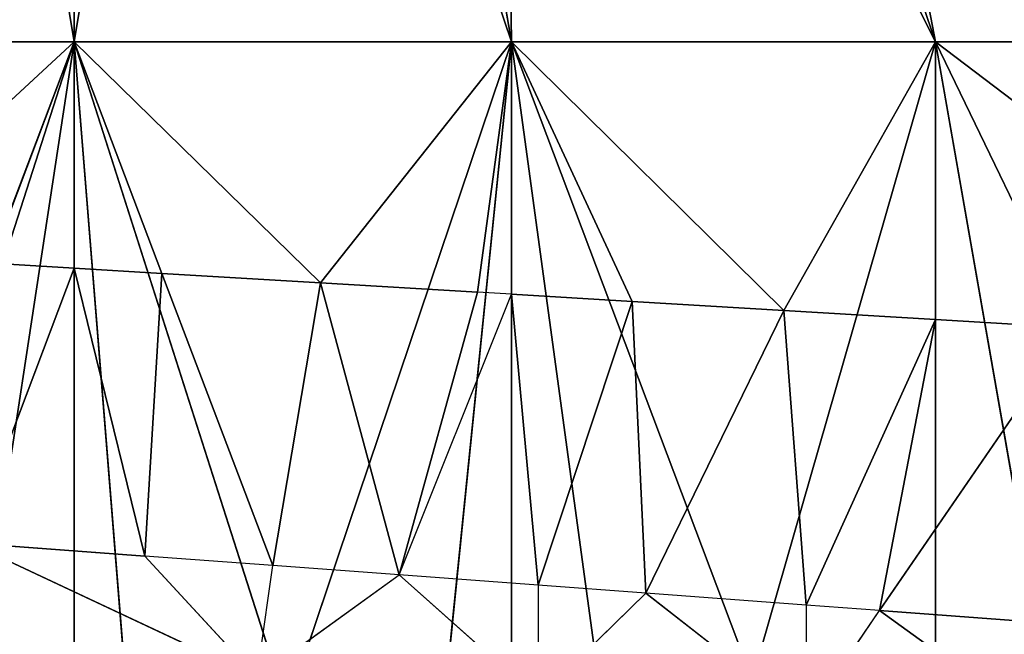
# Model space of a CAD drawing. Extents: x 186 to 416, y 0 to 124.
# Tile 187 of 256: x 245.636 to 246.398, y 40.542 to 41.017. Entities that reach past the tile are written whole.
import ezdxf

# ---------------------------------------------------------------- set-up
doc = ezdxf.new("R2010")
doc.units = 0
doc.header["$LTSCALE"] = 25.4
doc.layers.get('0').update_dxf_attribs({"color": 13, "linetype": 'CONTINUOUS'})

# ---------------------------------------------------------------- blocks, each defined once
blk = doc.blocks.new('PILLS-I-PLAFON-8266-8272_0')
at = {"color": 250}
for p, q in [((60.6, 53.00964, 83.26167), (60.26138, 52.98001, 83.26167)), ((60.6, 53.00964, 83.26167), (60.26138, 52.98001, 83.26167)), ((60.6, 53.00964, 83.26167), (60.39629, 52.99897, 83.79885)), ((60.6, 53.00964, 83.26167), (60.39629, 52.99897, 83.79885)), ((60.43503, 51.99521, 82.26167), (60.6, 53.00964, 83.26167)), ((60.43503, 51.99521, 82.26167), (60.6, 53.00964, 83.26167)), ((60.6, 53.00964, 83.26167), (60.51896, 53.00796, 83.79151)), ((60.6, 53.00964, 83.26167), (60.51896, 53.00796, 83.79151)), ((60.6, 53.00964, 83.78667), (60.6, 53.00964, 83.26167)), ((60.64212, 53.00919, 83.78414), (60.6, 53.00964, 83.26167)), ((60.6, 53.00964, 83.78667), (60.6, 53.00964, 83.26167)), ((60.64212, 53.00919, 83.78414), (60.6, 53.00964, 83.26167)), ((60.76502, 53.00265, 83.77679), (60.6, 53.00964, 83.26167)), ((60.76502, 53.00265, 83.77679), (60.6, 53.00964, 83.26167)), ((60.93861, 52.98001, 83.26167), (60.6, 53.00964, 83.26167)), ((60.6, 52.00964, 82.26167), (60.6, 53.00964, 83.26167)), ((60.93861, 52.98001, 83.26167), (60.6, 53.00964, 83.26167)), ((60.6, 52.00964, 82.26167), (60.6, 53.00964, 83.26167)), ((60.76502, 53.00265, 83.77679), (60.93861, 52.98001, 83.26167)), ((60.76502, 53.00265, 83.77679), (60.93861, 52.98001, 83.26167)), ((60.88694, 52.98841, 83.76949), (60.93861, 52.98001, 83.26167)), ((60.88694, 52.98841, 83.76949), (60.93861, 52.98001, 83.26167)), ((60.6, 52.00964, 82.26167), (60.93861, 52.98001, 83.26167)), ((60.6, 52.00964, 82.26167), (60.93861, 52.98001, 83.26167)), ((60.76497, 51.99521, 82.26167), (60.93861, 52.98001, 83.26167)), ((60.76497, 51.99521, 82.26167), (60.93861, 52.98001, 83.26167)), ((60.93861, 52.98001, 83.26167), (60.93861, 52.98002, 83.7664)), ((60.93861, 52.98001, 83.26167), (60.93861, 52.98002, 83.7664)), ((61.00718, 52.96666, 83.76231), (60.93861, 52.98001, 83.26167)), ((61.00718, 52.96666, 83.76231), (60.93861, 52.98001, 83.26167)), ((61.12503, 52.93763, 83.75525), (60.93861, 52.98001, 83.26167)), ((61.12503, 52.93763, 83.75525), (60.93861, 52.98001, 83.26167)), ((61.26694, 52.89204, 83.26167), (60.93861, 52.98001, 83.26167)), ((61.26694, 52.89204, 83.26167), (60.93861, 52.98001, 83.26167)), ((61.12503, 52.93763, 83.75525), (61.26694, 52.89204, 83.26167)), ((61.12503, 52.93763, 83.75525), (61.26694, 52.89204, 83.26167)), ((60.76497, 51.99521, 82.26167), (61.26694, 52.89204, 83.26167)), ((60.76497, 51.99521, 82.26167), (61.26694, 52.89204, 83.26167)), ((60.92492, 51.95235, 82.26167), (61.26694, 52.89204, 83.26167)), ((60.92492, 51.95235, 82.26167), (61.26694, 52.89204, 83.26167)), ((61.26693, 52.89204, 83.74676), (61.26694, 52.89204, 83.26167)), ((61.26693, 52.89204, 83.74676), (61.26694, 52.89204, 83.26167)), ((61.26694, 52.89204, 83.26167), (61.35115, 52.85916, 83.74172)), ((61.575, 52.74839, 83.26167), (61.26694, 52.89204, 83.26167)), ((61.26694, 52.89204, 83.26167), (61.35115, 52.85916, 83.74172)), ((61.575, 52.74839, 83.26167), (61.26694, 52.89204, 83.26167)), ((61.075, 50.23692, 82.26167), (61.26694, 49.22724, 83.26167)), ((61.075, 50.23692, 82.26167), (61.26694, 49.22724, 83.26167)), ((60.92492, 50.16693, 82.26167), (60.93861, 49.13927, 83.26167)), ((60.92492, 50.16693, 82.26167), (60.93861, 49.13927, 83.26167)), ((60.92492, 50.16693, 82.26167), (61.26694, 49.22724, 83.26167)), ((60.92492, 50.16693, 82.26167), (61.26694, 49.22724, 83.26167)), ((60.6, 49.10964, 83.26167), (60.76497, 50.12407, 82.26167)), ((60.6, 49.10964, 83.26167), (60.76497, 50.12407, 82.26167)), ((60.76497, 50.12407, 82.26167), (60.93861, 49.13927, 83.26167)), ((60.76497, 50.12407, 82.26167), (60.93861, 49.13927, 83.26167)), ((60.6, 50.10964, 82.26167), (60.6, 49.10964, 83.26167)), ((60.6, 50.10964, 82.26167), (60.6, 49.10964, 83.26167)), ((61.35857, 49.68379, 83.71175), (61.22369, 49.61763, 83.70173)), ((61.35857, 49.68379, 83.79924), (61.22369, 49.61763, 83.70173)), ((61.35857, 49.68379, 83.71175), (61.22369, 49.61763, 83.70173)), ((61.35857, 49.68379, 83.79924), (61.22369, 49.61763, 83.70173)), ((61.22369, 49.61763, 83.70173), (61.16677, 49.59432, 83.6975)), ((61.16677, 49.59432, 83.785), (61.22369, 49.61763, 83.70173)), ((61.22369, 49.61763, 83.70173), (61.3741, 49.26987, 83.48298)), ((61.22369, 49.61763, 83.70173), (61.3741, 49.26987, 83.48298)), ((61.22369, 49.61763, 83.70173), (61.26693, 49.22724, 83.47656)), ((61.22369, 49.61763, 83.70173), (61.26693, 49.22724, 83.47656)), ((61.16677, 49.59432, 83.6975), (61.04274, 49.5522, 83.68829)), ((61.16677, 49.59432, 83.785), (61.04274, 49.5522, 83.68829)), ((61.16677, 49.59432, 83.6975), (61.14951, 49.18867, 83.46954)), ((61.16677, 49.59432, 83.6975), (61.14951, 49.18867, 83.46954)), ((61.16677, 49.59432, 83.6975), (61.16677, 49.59432, 83.785)), ((61.16677, 49.59432, 83.6975), (61.26693, 49.22724, 83.47656)), ((61.16677, 49.59432, 83.6975), (61.26693, 49.22724, 83.47656)), ((61.04274, 49.5522, 83.68829), (60.95937, 49.53018, 83.6821)), ((60.95937, 49.53018, 83.7696), (61.04274, 49.5522, 83.68829)), ((61.04274, 49.5522, 83.68829), (61.03223, 49.15815, 83.46252)), ((61.04274, 49.5522, 83.68829), (61.03223, 49.15815, 83.46252)), ((61.04274, 49.5522, 83.68829), (61.14951, 49.18867, 83.46954)), ((61.04274, 49.5522, 83.68829), (61.14951, 49.18867, 83.46954)), ((60.95937, 49.53018, 83.6821), (60.85174, 49.50883, 83.67411)), ((60.95937, 49.53018, 83.7696), (60.85174, 49.50883, 83.67411)), ((60.95937, 49.53018, 83.6821), (60.93861, 49.13927, 83.45692)), ((60.95937, 49.53018, 83.6821), (60.93861, 49.13927, 83.45692)), ((60.95937, 49.53018, 83.6821), (60.95937, 49.53018, 83.7696)), ((60.95937, 49.53018, 83.6821), (61.03223, 49.15815, 83.46252)), ((60.95937, 49.53018, 83.6821), (61.03223, 49.15815, 83.46252)), ((60.7416, 49.49492, 83.75343), (60.85174, 49.50883, 83.67411)), ((60.85174, 49.50883, 83.67411), (60.75375, 49.49607, 83.66683)), ((60.85174, 49.50883, 83.67411), (60.79082, 49.119, 83.44808)), ((60.85174, 49.50883, 83.67411), (60.79082, 49.119, 83.44808)), ((60.85174, 49.50883, 83.67411), (60.93861, 49.13927, 83.45692)), ((60.85174, 49.50883, 83.67411), (60.91245, 49.13483, 83.45536)), ((60.51963, 49.49059, 83.64944), (60.7416, 49.49492, 83.75343)), ((60.51963, 49.49059, 83.64944), (60.7416, 49.49492, 83.75343)), ((60.75375, 49.49607, 83.66683), (60.65484, 49.48949, 83.65948)), ((60.65484, 49.48949, 83.65948), (60.7416, 49.49492, 83.75343)), ((60.75375, 49.49607, 83.66683), (60.66806, 49.11083, 83.44073)), ((60.75375, 49.49607, 83.66683), (60.66806, 49.11083, 83.44073)), ((60.7416, 49.49492, 83.75343), (60.75375, 49.49607, 83.66683)), ((60.75375, 49.49607, 83.66683), (60.79082, 49.119, 83.44808)), ((60.75375, 49.49607, 83.66683), (60.79082, 49.119, 83.44808)), ((60.65484, 49.48949, 83.65948), (60.51963, 49.49059, 83.64944)), ((60.51963, 49.49059, 83.64944), (60.6, 49.10964, 83.43666)), ((60.51963, 49.49059, 83.64944), (60.6, 49.10964, 83.43666)), ((60.65484, 49.48949, 83.65948), (60.51963, 49.49059, 83.64944)), ((60.65484, 49.48949, 83.65948), (60.6, 49.10964, 83.43666)), ((60.65484, 49.48949, 83.65948), (60.6, 49.10964, 83.43666)), ((60.65484, 49.48949, 83.65948), (60.66806, 49.11083, 83.44073)), ((60.65484, 49.48949, 83.65948), (60.66806, 49.11083, 83.44073)), ((61.57499, 49.37089, 83.495), (61.26694, 49.22724, 83.26167)), ((61.26694, 49.22724, 83.26167), (61.575, 49.37089, 83.26167)), ((61.57499, 49.37089, 83.495), (61.26694, 49.22724, 83.26167)), ((61.26694, 49.22724, 83.26167), (61.575, 49.37089, 83.26167)), ((61.3741, 49.26987, 83.48298), (61.26693, 49.22724, 83.47656)), ((61.3741, 49.26987, 83.48298), (61.26693, 49.22724, 83.47656)), ((61.3741, 49.26987, 83.48298), (61.26694, 49.22724, 83.26167)), ((61.3741, 49.26987, 83.48298), (61.26694, 49.22724, 83.26167)), ((60.93861, 49.13927, 83.26167), (61.26694, 49.22724, 83.26167)), ((60.93861, 49.13927, 83.26167), (61.26694, 49.22724, 83.26167)), ((61.26694, 49.22724, 83.26167), (61.14951, 49.18867, 83.46954)), ((61.26694, 49.22724, 83.26167), (61.14951, 49.18867, 83.46954)), ((61.26693, 49.22724, 83.47656), (61.14951, 49.18867, 83.46954)), ((61.26693, 49.22724, 83.47656), (61.14951, 49.18867, 83.46954)), ((61.26694, 49.22724, 83.26167), (61.26693, 49.22724, 83.47656)), ((61.26694, 49.22724, 83.26167), (61.26693, 49.22724, 83.47656)), ((60.93861, 49.13927, 83.26167), (61.14951, 49.18867, 83.46954)), ((60.93861, 49.13927, 83.26167), (61.14951, 49.18867, 83.46954)), ((61.14951, 49.18867, 83.46954), (61.03223, 49.15815, 83.46252)), ((61.14951, 49.18867, 83.46954), (61.03223, 49.15815, 83.46252)), ((61.03223, 49.15815, 83.46252), (60.93861, 49.13927, 83.45692)), ((60.93861, 49.13927, 83.26167), (61.03223, 49.15815, 83.46252)), ((60.93861, 49.13927, 83.26167), (61.03223, 49.15815, 83.46252)), ((61.03223, 49.15815, 83.46252), (60.93861, 49.13927, 83.45692)), ((60.26138, 49.13927, 83.26167), (60.6, 49.10964, 83.26167)), ((60.26138, 49.13927, 83.26167), (60.6, 49.10964, 83.26167)), ((60.6, 49.10964, 83.26167), (60.93861, 49.13927, 83.26167)), ((60.6, 49.10964, 83.26167), (60.93861, 49.13927, 83.26167)), ((60.79082, 49.119, 83.44808), (60.93861, 49.13927, 83.26167)), ((60.79082, 49.119, 83.44808), (60.93861, 49.13927, 83.26167)), ((60.91245, 49.13483, 83.45536), (60.79082, 49.119, 83.44808)), ((60.91245, 49.13483, 83.45536), (60.79082, 49.119, 83.44808)), ((60.93861, 49.13927, 83.45692), (60.91245, 49.13483, 83.45536)), ((60.91245, 49.13483, 83.45536), (60.93861, 49.13927, 83.26167)), ((60.93861, 49.13927, 83.45692), (60.93861, 49.13927, 83.26167)), ((60.42207, 49.11777, 83.42602), (60.6, 49.10964, 83.26167)), ((60.42207, 49.11777, 83.42602), (60.6, 49.10964, 83.26167)), ((60.79082, 49.119, 83.44808), (60.6, 49.10964, 83.26167)), ((60.79082, 49.119, 83.44808), (60.6, 49.10964, 83.26167)), ((60.79082, 49.119, 83.44808), (60.66806, 49.11083, 83.44073)), ((60.79082, 49.119, 83.44808), (60.66806, 49.11083, 83.44073)), ((60.5449, 49.11042, 83.43336), (60.6, 49.10964, 83.26167)), ((60.6, 49.10964, 83.43666), (60.5449, 49.11042, 83.43336)), ((60.66806, 49.11083, 83.44073), (60.6, 49.10964, 83.26167)), ((60.66806, 49.11083, 83.44073), (60.6, 49.10964, 83.26167)), ((60.66806, 49.11083, 83.44073), (60.6, 49.10964, 83.43666)), ((60.66806, 49.11083, 83.44073), (60.6, 49.10964, 83.43666)), ((60.6, 49.10964, 83.26167), (60.6, 49.10964, 83.43666))]:
    blk.add_line(p, q, dxfattribs=at)
mesh = blk.add_polyface(dxfattribs=at)
corners = [(60.39629, 52.99897, 83.79885), (60.6, 53.00964, 83.26167), (60.26138, 52.98001, 83.26167)]
mesh.append_faces([[corners[k] for k in face] for face in [(0, 1, 2)]], dxfattribs={"color": 250})
mesh = blk.add_polyface(dxfattribs=at)
corners = [(60.6, 53.00964, 83.26167), (60.43503, 51.99521, 82.26167), (60.26138, 52.98001, 83.26167)]
mesh.append_faces([[corners[k] for k in face] for face in [(0, 1, 2)]], dxfattribs={"color": 250})
mesh = blk.add_polyface(dxfattribs=at)
corners = [(60.39629, 52.99897, 83.79885), (60.51896, 53.00796, 83.79151), (60.6, 53.00964, 83.26167)]
mesh.append_faces([[corners[k] for k in face] for face in [(0, 1, 2)]], dxfattribs={"color": 250})
mesh = blk.add_polyface(dxfattribs=at)
corners = [(60.6, 53.00964, 83.26167), (60.6, 52.00964, 82.26167), (60.43503, 51.99521, 82.26167)]
mesh.append_faces([[corners[k] for k in face] for face in [(0, 1, 2)]], dxfattribs={"color": 250})
mesh = blk.add_polyface(dxfattribs=at)
corners = [(60.51896, 53.00796, 83.79151), (60.6, 53.00964, 83.78667), (60.6, 53.00964, 83.26167)]
mesh.append_faces([[corners[k] for k in face] for face in [(0, 1, 2)]], dxfattribs={"color": 250})
mesh = blk.add_polyface(dxfattribs=at)
corners = [(60.6, 53.00964, 83.78667), (60.64212, 53.00919, 83.78414), (60.6, 53.00964, 83.26167)]
mesh.append_faces([[corners[k] for k in face] for face in [(0, 1, 2)]], dxfattribs={"color": 250})
mesh = blk.add_polyface(dxfattribs=at)
corners = [(60.64212, 53.00919, 83.78414), (60.76502, 53.00265, 83.77679), (60.6, 53.00964, 83.26167)]
mesh.append_faces([[corners[k] for k in face] for face in [(0, 1, 2)]], dxfattribs={"color": 250})
mesh = blk.add_polyface(dxfattribs=at)
corners = [(60.76502, 53.00265, 83.77679), (60.93861, 52.98001, 83.26167), (60.6, 53.00964, 83.26167)]
mesh.append_faces([[corners[k] for k in face] for face in [(0, 1, 2)]], dxfattribs={"color": 250})
mesh = blk.add_polyface(dxfattribs=at)
corners = [(60.93861, 52.98001, 83.26167), (60.6, 52.00964, 82.26167), (60.6, 53.00964, 83.26167)]
mesh.append_faces([[corners[k] for k in face] for face in [(0, 1, 2)]], dxfattribs={"color": 250})
mesh = blk.add_polyface(dxfattribs=at)
corners = [(60.76502, 53.00265, 83.77679), (60.88694, 52.98841, 83.76949), (60.93861, 52.98001, 83.26167)]
mesh.append_faces([[corners[k] for k in face] for face in [(0, 1, 2)]], dxfattribs={"color": 250})
mesh = blk.add_polyface(dxfattribs=at)
corners = [(60.88694, 52.98841, 83.76949), (60.93861, 52.98002, 83.7664), (60.93861, 52.98001, 83.26167)]
mesh.append_faces([[corners[k] for k in face] for face in [(0, 1, 2)]], dxfattribs={"color": 250})
mesh = blk.add_polyface(dxfattribs=at)
corners = [(60.93861, 52.98001, 83.26167), (60.76497, 51.99521, 82.26167), (60.6, 52.00964, 82.26167)]
mesh.append_faces([[corners[k] for k in face] for face in [(0, 1, 2)]], dxfattribs={"color": 250})
mesh = blk.add_polyface(dxfattribs=at)
corners = [(61.26694, 52.89204, 83.26167), (60.76497, 51.99521, 82.26167), (60.93861, 52.98001, 83.26167)]
mesh.append_faces([[corners[k] for k in face] for face in [(0, 1, 2)]], dxfattribs={"color": 250})
mesh = blk.add_polyface(dxfattribs=at)
corners = [(60.93861, 52.98002, 83.7664), (61.00718, 52.96666, 83.76231), (60.93861, 52.98001, 83.26167)]
mesh.append_faces([[corners[k] for k in face] for face in [(0, 1, 2)]], dxfattribs={"color": 250})
mesh = blk.add_polyface(dxfattribs=at)
corners = [(61.00718, 52.96666, 83.76231), (61.12503, 52.93763, 83.75525), (60.93861, 52.98001, 83.26167)]
mesh.append_faces([[corners[k] for k in face] for face in [(0, 1, 2)]], dxfattribs={"color": 250})
mesh = blk.add_polyface(dxfattribs=at)
corners = [(61.12503, 52.93763, 83.75525), (61.26694, 52.89204, 83.26167), (60.93861, 52.98001, 83.26167)]
mesh.append_faces([[corners[k] for k in face] for face in [(0, 1, 2)]], dxfattribs={"color": 250})
mesh = blk.add_polyface(dxfattribs=at)
corners = [(61.12503, 52.93763, 83.75525), (61.26693, 52.89204, 83.74676), (61.26694, 52.89204, 83.26167)]
mesh.append_faces([[corners[k] for k in face] for face in [(0, 1, 2)]], dxfattribs={"color": 250})
mesh = blk.add_polyface(dxfattribs=at)
corners = [(61.26694, 52.89204, 83.26167), (60.92492, 51.95235, 82.26167), (60.76497, 51.99521, 82.26167)]
mesh.append_faces([[corners[k] for k in face] for face in [(0, 1, 2)]], dxfattribs={"color": 250})
mesh = blk.add_polyface(dxfattribs=at)
corners = [(61.575, 52.74839, 83.26167), (60.92492, 51.95235, 82.26167), (61.26694, 52.89204, 83.26167)]
mesh.append_faces([[corners[k] for k in face] for face in [(0, 1, 2)]], dxfattribs={"color": 250})
mesh = blk.add_polyface(dxfattribs=at)
corners = [(61.26693, 52.89204, 83.74676), (61.35115, 52.85916, 83.74172), (61.26694, 52.89204, 83.26167)]
mesh.append_faces([[corners[k] for k in face] for face in [(0, 1, 2)]], dxfattribs={"color": 250})
mesh = blk.add_polyface(dxfattribs=at)
corners = [(61.35115, 52.85916, 83.74172), (61.575, 52.74839, 83.26167), (61.26694, 52.89204, 83.26167)]
mesh.append_faces([[corners[k] for k in face] for face in [(0, 1, 2)]], dxfattribs={"color": 250})
mesh = blk.add_polyface(dxfattribs=at)
corners = [(61.575, 52.74839, 83.26167), (61.075, 51.88237, 82.26167), (60.92492, 51.95235, 82.26167)]
mesh.append_faces([[corners[k] for k in face] for face in [(0, 1, 2)]], dxfattribs={"color": 250})
mesh = blk.add_polyface(dxfattribs=at)
corners = [(61.85343, 52.55343, 83.26167), (61.075, 51.88237, 82.26167), (61.575, 52.74839, 83.26167)]
mesh.append_faces([[corners[k] for k in face] for face in [(0, 1, 2)]], dxfattribs={"color": 250})
mesh = blk.add_polyface(dxfattribs=at)
corners = [(61.85343, 52.55343, 83.26167), (61.21065, 51.78738, 82.26167), (61.075, 51.88237, 82.26167)]
mesh.append_faces([[corners[k] for k in face] for face in [(0, 1, 2)]], dxfattribs={"color": 250})
mesh = blk.add_polyface(dxfattribs=at)
corners = [(62.09378, 52.31308, 83.26167), (61.21065, 51.78738, 82.26167), (61.85343, 52.55343, 83.26167)]
mesh.append_faces([[corners[k] for k in face] for face in [(0, 1, 2)]], dxfattribs={"color": 250})
mesh = blk.add_polyface(dxfattribs=at)
corners = [(62.09378, 52.31308, 83.26167), (61.32774, 51.67029, 82.26167), (61.21065, 51.78738, 82.26167)]
mesh.append_faces([[corners[k] for k in face] for face in [(0, 1, 2)]], dxfattribs={"color": 250})
mesh = blk.add_polyface(dxfattribs=at)
corners = [(61.85343, 49.56585, 83.26167), (61.21065, 50.3319, 82.26167), (61.32774, 50.44899, 82.26167)]
mesh.append_faces([[corners[k] for k in face] for face in [(0, 1, 2)]], dxfattribs={"color": 250})
mesh = blk.add_polyface(dxfattribs=at)
corners = [(61.575, 49.37089, 83.26167), (61.075, 50.23692, 82.26167), (61.21065, 50.3319, 82.26167)]
mesh.append_faces([[corners[k] for k in face] for face in [(0, 1, 2)]], dxfattribs={"color": 250})
mesh = blk.add_polyface(dxfattribs=at)
corners = [(61.85343, 49.56585, 83.26167), (61.575, 49.37089, 83.26167), (61.21065, 50.3319, 82.26167)]
mesh.append_faces([[corners[k] for k in face] for face in [(0, 1, 2)]], dxfattribs={"color": 250})
mesh = blk.add_polyface(dxfattribs=at)
corners = [(61.26694, 49.22724, 83.26167), (60.92492, 50.16693, 82.26167), (61.075, 50.23692, 82.26167)]
mesh.append_faces([[corners[k] for k in face] for face in [(0, 1, 2)]], dxfattribs={"color": 250})
mesh = blk.add_polyface(dxfattribs=at)
corners = [(61.575, 49.37089, 83.26167), (61.26694, 49.22724, 83.26167), (61.075, 50.23692, 82.26167)]
mesh.append_faces([[corners[k] for k in face] for face in [(0, 1, 2)]], dxfattribs={"color": 250})
mesh = blk.add_polyface(dxfattribs=at)
corners = [(60.93861, 49.13927, 83.26167), (60.76497, 50.12407, 82.26167), (60.92492, 50.16693, 82.26167)]
mesh.append_faces([[corners[k] for k in face] for face in [(0, 1, 2)]], dxfattribs={"color": 250})
mesh = blk.add_polyface(dxfattribs=at)
corners = [(61.26694, 49.22724, 83.26167), (60.93861, 49.13927, 83.26167), (60.92492, 50.16693, 82.26167)]
mesh.append_faces([[corners[k] for k in face] for face in [(0, 1, 2)]], dxfattribs={"color": 250})
mesh = blk.add_polyface(dxfattribs=at)
corners = [(60.26138, 49.13927, 83.26167), (60.43503, 50.12407, 82.26167), (60.6, 50.10964, 82.26167)]
mesh.append_faces([[corners[k] for k in face] for face in [(0, 1, 2)]], dxfattribs={"color": 250})
mesh = blk.add_polyface(dxfattribs=at)
corners = [(60.6, 49.10964, 83.26167), (60.76497, 50.12407, 82.26167), (60.93861, 49.13927, 83.26167)]
mesh.append_faces([[corners[k] for k in face] for face in [(0, 1, 2)]], dxfattribs={"color": 250})
mesh = blk.add_polyface(dxfattribs=at)
corners = [(60.6, 49.10964, 83.26167), (60.6, 50.10964, 82.26167), (60.76497, 50.12407, 82.26167)]
mesh.append_faces([[corners[k] for k in face] for face in [(0, 1, 2)]], dxfattribs={"color": 250})
mesh = blk.add_polyface(dxfattribs=at)
corners = [(60.26138, 49.13927, 83.26167), (60.6, 50.10964, 82.26167), (60.6, 49.10964, 83.26167)]
mesh.append_faces([[corners[k] for k in face] for face in [(0, 1, 2)]], dxfattribs={"color": 250})
mesh = blk.add_polyface(dxfattribs=at)
corners = [(61.35857, 49.68379, 83.79924), (61.16677, 49.59432, 83.785), (61.22369, 49.61763, 83.70173)]
mesh.append_faces([[corners[k] for k in face] for face in [(0, 1, 2)]], dxfattribs={"color": 250})
mesh = blk.add_polyface(dxfattribs=at)
corners = [(61.3741, 49.26987, 83.48298), (61.35857, 49.68379, 83.71175), (61.22369, 49.61763, 83.70173)]
mesh.append_faces([[corners[k] for k in face] for face in [(0, 1, 2)]], dxfattribs={"color": 250})
mesh = blk.add_polyface(dxfattribs=at)
corners = [(61.35857, 49.68379, 83.79924), (61.22369, 49.61763, 83.70173), (61.35857, 49.68379, 83.71175)]
mesh.append_faces([[corners[k] for k in face] for face in [(0, 1, 2)]], dxfattribs={"color": 250})
mesh = blk.add_polyface(dxfattribs=at)
corners = [(61.26693, 49.22724, 83.47656), (61.22369, 49.61763, 83.70173), (61.16677, 49.59432, 83.6975)]
mesh.append_faces([[corners[k] for k in face] for face in [(0, 1, 2)]], dxfattribs={"color": 250})
mesh = blk.add_polyface(dxfattribs=at)
corners = [(61.3741, 49.26987, 83.48298), (61.22369, 49.61763, 83.70173), (61.26693, 49.22724, 83.47656)]
mesh.append_faces([[corners[k] for k in face] for face in [(0, 1, 2)]], dxfattribs={"color": 250})
mesh = blk.add_polyface(dxfattribs=at)
corners = [(61.16677, 49.59432, 83.785), (60.95937, 49.53018, 83.7696), (61.04274, 49.5522, 83.68829)]
mesh.append_faces([[corners[k] for k in face] for face in [(0, 1, 2)]], dxfattribs={"color": 250})
mesh = blk.add_polyface(dxfattribs=at)
corners = [(61.16677, 49.59432, 83.6975), (61.04274, 49.5522, 83.68829), (61.14951, 49.18867, 83.46954)]
mesh.append_faces([[corners[k] for k in face] for face in [(0, 1, 2)]], dxfattribs={"color": 250})
mesh = blk.add_polyface(dxfattribs=at)
corners = [(61.26693, 49.22724, 83.47656), (61.16677, 49.59432, 83.6975), (61.14951, 49.18867, 83.46954)]
mesh.append_faces([[corners[k] for k in face] for face in [(0, 1, 2)]], dxfattribs={"color": 250})
mesh = blk.add_polyface(dxfattribs=at)
corners = [(61.04274, 49.5522, 83.68829), (60.95937, 49.53018, 83.6821), (61.03223, 49.15815, 83.46252)]
mesh.append_faces([[corners[k] for k in face] for face in [(0, 1, 2)]], dxfattribs={"color": 250})
mesh = blk.add_polyface(dxfattribs=at)
corners = [(61.14951, 49.18867, 83.46954), (61.04274, 49.5522, 83.68829), (61.03223, 49.15815, 83.46252)]
mesh.append_faces([[corners[k] for k in face] for face in [(0, 1, 2)]], dxfattribs={"color": 250})
mesh = blk.add_polyface(dxfattribs=at)
corners = [(60.95937, 49.53018, 83.7696), (60.7416, 49.49492, 83.75343), (60.85174, 49.50883, 83.67411)]
mesh.append_faces([[corners[k] for k in face] for face in [(0, 1, 2)]], dxfattribs={"color": 250})
mesh = blk.add_polyface(dxfattribs=at)
corners = [(60.95937, 49.53018, 83.6821), (60.85174, 49.50883, 83.67411), (60.93861, 49.13927, 83.45692)]
mesh.append_faces([[corners[k] for k in face] for face in [(0, 1, 2)]], dxfattribs={"color": 250})
mesh = blk.add_polyface(dxfattribs=at)
corners = [(61.03223, 49.15815, 83.46252), (60.95937, 49.53018, 83.6821), (60.93861, 49.13927, 83.45692)]
mesh.append_faces([[corners[k] for k in face] for face in [(0, 1, 2)]], dxfattribs={"color": 250})
mesh = blk.add_polyface(dxfattribs=at)
corners = [(60.85174, 49.50883, 83.67411), (60.75375, 49.49607, 83.66683), (60.79082, 49.119, 83.44808)]
mesh.append_faces([[corners[k] for k in face] for face in [(0, 1, 2)]], dxfattribs={"color": 250})
mesh = blk.add_polyface(dxfattribs=at)
corners = [(60.91245, 49.13483, 83.45536), (60.85174, 49.50883, 83.67411), (60.79082, 49.119, 83.44808)]
mesh.append_faces([[corners[k] for k in face] for face in [(0, 1, 2)]], dxfattribs={"color": 250})
mesh = blk.add_polyface(dxfattribs=at)
corners = [(60.7416, 49.49492, 83.75343), (60.51963, 49.49059, 83.73695), (60.51963, 49.49059, 83.64944)]
mesh.append_faces([[corners[k] for k in face] for face in [(0, 1, 2)]], dxfattribs={"color": 250})
mesh = blk.add_polyface(dxfattribs=at)
corners = [(60.7416, 49.49492, 83.75343), (60.51963, 49.49059, 83.64944), (60.65484, 49.48949, 83.65948)]
mesh.append_faces([[corners[k] for k in face] for face in [(0, 1, 2)]], dxfattribs={"color": 250})
mesh = blk.add_polyface(dxfattribs=at)
corners = [(60.75375, 49.49607, 83.66683), (60.65484, 49.48949, 83.65948), (60.66806, 49.11083, 83.44073)]
mesh.append_faces([[corners[k] for k in face] for face in [(0, 1, 2)]], dxfattribs={"color": 250})
mesh = blk.add_polyface(dxfattribs=at)
corners = [(60.79082, 49.119, 83.44808), (60.75375, 49.49607, 83.66683), (60.66806, 49.11083, 83.44073)]
mesh.append_faces([[corners[k] for k in face] for face in [(0, 1, 2)]], dxfattribs={"color": 250})
mesh = blk.add_polyface(dxfattribs=at)
corners = [(60.65484, 49.48949, 83.65948), (60.51963, 49.49059, 83.64944), (60.6, 49.10964, 83.43666)]
mesh.append_faces([[corners[k] for k in face] for face in [(0, 1, 2)]], dxfattribs={"color": 250})
mesh = blk.add_polyface(dxfattribs=at)
corners = [(60.6, 49.10964, 83.43666), (60.51963, 49.49059, 83.64944), (60.5449, 49.11042, 83.43336)]
mesh.append_faces([[corners[k] for k in face] for face in [(0, 1, 2)]], dxfattribs={"color": 250})
mesh = blk.add_polyface(dxfattribs=at)
corners = [(60.66806, 49.11083, 83.44073), (60.65484, 49.48949, 83.65948), (60.6, 49.10964, 83.43666)]
mesh.append_faces([[corners[k] for k in face] for face in [(0, 1, 2)]], dxfattribs={"color": 250})
mesh = blk.add_polyface(dxfattribs=at)
corners = [(61.57499, 49.37089, 83.495), (61.26694, 49.22724, 83.26167), (61.575, 49.37089, 83.26167)]
mesh.append_faces([[corners[k] for k in face] for face in [(0, 1, 2)]], dxfattribs={"color": 250})
mesh = blk.add_polyface(dxfattribs=at)
corners = [(61.57499, 49.37089, 83.495), (61.3741, 49.26987, 83.48298), (61.26694, 49.22724, 83.26167)]
mesh.append_faces([[corners[k] for k in face] for face in [(0, 1, 2)]], dxfattribs={"color": 250})
mesh = blk.add_polyface(dxfattribs=at)
corners = [(61.3741, 49.26987, 83.48298), (61.26693, 49.22724, 83.47656), (61.26694, 49.22724, 83.26167)]
mesh.append_faces([[corners[k] for k in face] for face in [(0, 1, 2)]], dxfattribs={"color": 250})
mesh = blk.add_polyface(dxfattribs=at)
corners = [(61.14951, 49.18867, 83.46954), (60.93861, 49.13927, 83.26167), (61.26694, 49.22724, 83.26167)]
mesh.append_faces([[corners[k] for k in face] for face in [(0, 1, 2)]], dxfattribs={"color": 250})
mesh = blk.add_polyface(dxfattribs=at)
corners = [(61.26693, 49.22724, 83.47656), (61.14951, 49.18867, 83.46954), (61.26694, 49.22724, 83.26167)]
mesh.append_faces([[corners[k] for k in face] for face in [(0, 1, 2)]], dxfattribs={"color": 250})
mesh = blk.add_polyface(dxfattribs=at)
corners = [(61.14951, 49.18867, 83.46954), (61.03223, 49.15815, 83.46252), (60.93861, 49.13927, 83.26167)]
mesh.append_faces([[corners[k] for k in face] for face in [(0, 1, 2)]], dxfattribs={"color": 250})
mesh = blk.add_polyface(dxfattribs=at)
corners = [(61.03223, 49.15815, 83.46252), (60.93861, 49.13927, 83.45692), (60.93861, 49.13927, 83.26167)]
mesh.append_faces([[corners[k] for k in face] for face in [(0, 1, 2)]], dxfattribs={"color": 250})
mesh = blk.add_polyface(dxfattribs=at)
corners = [(60.42207, 49.11777, 83.42602), (60.26138, 49.13927, 83.26167), (60.6, 49.10964, 83.26167)]
mesh.append_faces([[corners[k] for k in face] for face in [(0, 1, 2)]], dxfattribs={"color": 250})
mesh = blk.add_polyface(dxfattribs=at)
corners = [(60.79082, 49.119, 83.44808), (60.6, 49.10964, 83.26167), (60.93861, 49.13927, 83.26167)]
mesh.append_faces([[corners[k] for k in face] for face in [(0, 1, 2)]], dxfattribs={"color": 250})
mesh = blk.add_polyface(dxfattribs=at)
corners = [(60.91245, 49.13483, 83.45536), (60.79082, 49.119, 83.44808), (60.93861, 49.13927, 83.26167)]
mesh.append_faces([[corners[k] for k in face] for face in [(0, 1, 2)]], dxfattribs={"color": 250})
mesh = blk.add_polyface(dxfattribs=at)
corners = [(60.5449, 49.11042, 83.43336), (60.42207, 49.11777, 83.42602), (60.6, 49.10964, 83.26167)]
mesh.append_faces([[corners[k] for k in face] for face in [(0, 1, 2)]], dxfattribs={"color": 250})
mesh = blk.add_polyface(dxfattribs=at)
corners = [(60.79082, 49.119, 83.44808), (60.66806, 49.11083, 83.44073), (60.6, 49.10964, 83.26167)]
mesh.append_faces([[corners[k] for k in face] for face in [(0, 1, 2)]], dxfattribs={"color": 250})
mesh = blk.add_polyface(dxfattribs=at)
corners = [(60.66806, 49.11083, 83.44073), (60.6, 49.10964, 83.43666), (60.6, 49.10964, 83.26167)]
mesh.append_faces([[corners[k] for k in face] for face in [(0, 1, 2)]], dxfattribs={"color": 250})
mesh = blk.add_polyface(dxfattribs=at)
corners = [(77.6, 30.05964, 90.26167), (43.6, 30.05964, 0.26166), (43.6, 30.05964, 90.26167)]
mesh.append_faces([[corners[k] for k in face] for face in [(0, 1, 2)]], dxfattribs={"color": 250})
mesh = blk.add_polyface(dxfattribs=at)
corners = [(77.6, 30.05964, 90.26167), (77.6, 30.05964, 0.26166), (43.6, 30.05964, 0.26166)]
mesh.append_faces([[corners[k] for k in face] for face in [(0, 1, 2)]], dxfattribs={"color": 250})
mesh = blk.add_polyface(dxfattribs=at)
corners = [(40.6, 27.05964, 90.26167), (80.6, 27.05964, 0.26166), (80.6, 27.05964, 90.26167)]
mesh.append_faces([[corners[k] for k in face] for face in [(0, 1, 2)]], dxfattribs={"color": 250})
mesh = blk.add_polyface(dxfattribs=at)
corners = [(40.6, 27.05964, 90.26167), (40.6, 27.05964, 0.26166), (80.6, 27.05964, 0.26166)]
mesh.append_faces([[corners[k] for k in face] for face in [(0, 1, 2)]], dxfattribs={"color": 250})

msp = doc.modelspace()

# ---------------------------------------------------------------- block references
at = {"color": 0, "extrusion": (0, -1, -3.88578e-16)}
msp.add_blockref('PILLS-I-PLAFON-8266-8272_0', (185.07765, 1965.15091, -124.26167), dxfattribs=at)

doc.saveas('drawing.dxf')
